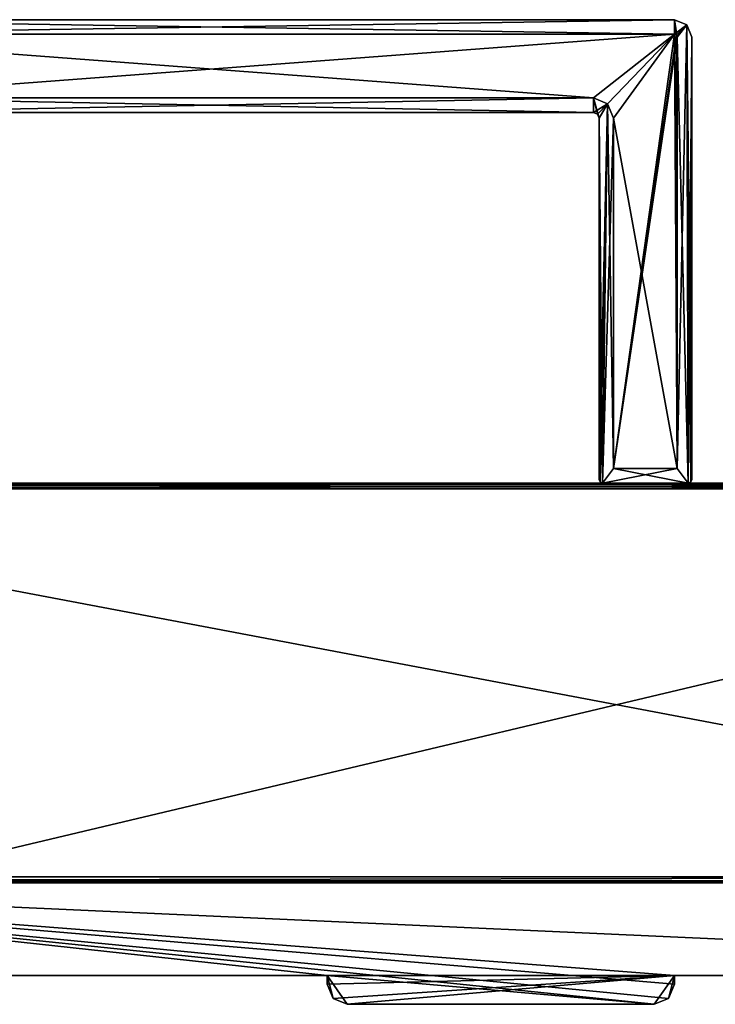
# Model space of a CAD drawing. Header units: millimetres. Extents: x -203 to 203, y -26 to 186.
# Tile 42 of 87: x -83 to 37, y -5 to 165. Entities that reach past the tile are written whole.
import ezdxf

# ---------------------------------------------------------------- set-up
doc = ezdxf.new("R2010")
doc.units = ezdxf.units.MM
doc.header["$LTSCALE"] = 52.148148
for name, color, linetype in [('1', 7, 'CONTINUOUS'), ('10', 7, 'CONTINUOUS'), ('11', 7, 'CONTINUOUS'), ('12', 7, 'CONTINUOUS'), ('13', 7, 'CONTINUOUS'), ('15', 7, 'CONTINUOUS'), ('16', 7, 'CONTINUOUS'), ('17', 7, 'CONTINUOUS'), ('19', 7, 'CONTINUOUS'), ('2', 7, 'CONTINUOUS'), ('21', 7, 'CONTINUOUS'), ('24', 7, 'CONTINUOUS'), ('25', 7, 'CONTINUOUS'), ('26', 7, 'CONTINUOUS'), ('27', 7, 'CONTINUOUS'), ('28', 7, 'CONTINUOUS'), ('29', 7, 'CONTINUOUS'), ('3', 7, 'CONTINUOUS'), ('30', 7, 'CONTINUOUS'), ('31', 7, 'CONTINUOUS'), ('32', 7, 'CONTINUOUS'), ('4', 7, 'CONTINUOUS'), ('40', 7, 'CONTINUOUS'), ('41', 7, 'CONTINUOUS'), ('42', 7, 'CONTINUOUS'), ('43', 7, 'CONTINUOUS'), ('44', 7, 'CONTINUOUS'), ('45', 7, 'CONTINUOUS'), ('46', 7, 'CONTINUOUS'), ('49', 7, 'CONTINUOUS'), ('5', 7, 'CONTINUOUS'), ('51', 7, 'CONTINUOUS'), ('52', 7, 'CONTINUOUS'), ('54', 7, 'CONTINUOUS'), ('55', 7, 'CONTINUOUS'), ('56', 7, 'CONTINUOUS'), ('57', 7, 'CONTINUOUS'), ('58', 7, 'CONTINUOUS'), ('59', 7, 'CONTINUOUS'), ('6', 7, 'CONTINUOUS'), ('7', 7, 'CONTINUOUS'), ('8', 7, 'CONTINUOUS')]:
    doc.layers.add(name, color=color, linetype=linetype)

msp = doc.modelspace()

# ---------------------------------------------------------------- linework, layer by layer
at = {"layer": '1', "linetype": 'Continuous'}
for points in [[(26.5, -5), (-26.5, -5), (26.5, -5, -2.8), (26.5, -5)], [(26.5, -5, -2.8), (-26.5, -5), (-26.5, -5, -2.8), (26.5, -5, -2.8)]]:
    msp.add_3dface(points, dxfattribs=at)
at = {"layer": '10', "linetype": 'Continuous'}
for points in [[(177, 84.71, -431.89), (177, 85, -432.59), (-177, 84.71, -431.89), (177, 84.71, -431.89)], [(-177, 84.71, -431.89), (177, 85, -432.59), (-177, 85, -432.59), (-177, 84.71, -431.89)], [(177, 84.01, -431.59), (177, 84.71, -431.89), (-177, 84.01, -431.59), (177, 84.01, -431.59)], [(-177, 84.01, -431.59), (177, 84.71, -431.89), (-177, 84.71, -431.89), (-177, 84.01, -431.59)]]:
    msp.add_3dface(points, dxfattribs=at)
at = {"layer": '11', "linetype": 'Continuous'}
for points in [[(177, 16.99, -431.01), (177, 84.01, -431.59), (-177, 84.01, -431.59), (177, 16.99, -431.01)], [(177, 16.99, -431.01), (-177, 84.01, -431.59), (-177, 16.99, -431.01), (177, 16.99, -431.01)]]:
    msp.add_3dface(points, dxfattribs=at)
at = {"layer": '12', "linetype": 'Continuous'}
for points in [[(177, 16.29, -430.71), (177, 16.99, -431.01), (-177, 16.29, -430.71), (177, 16.29, -430.71)], [(177, 16.99, -431.01), (-177, 16.99, -431.01), (-177, 16.29, -430.71), (177, 16.99, -431.01)], [(177, 16, -430.01), (177, 16.29, -430.71), (-177, 16, -430.01), (177, 16, -430.01)], [(-177, 16, -430.01), (177, 16.29, -430.71), (-177, 16.29, -430.71), (-177, 16, -430.01)]]:
    msp.add_3dface(points, dxfattribs=at)
at = {"layer": '13', "linetype": 'Continuous'}
for points in [[(-177, 16), (177, 16), (177, 16, -430.01), (-177, 16)], [(-177, 16), (177, 16, -430.01), (-177, 16, -430.01), (-177, 16)]]:
    msp.add_3dface(points, dxfattribs=at)
at = {"layer": '15', "linetype": 'Continuous'}
for points in [[(177, 0, -447), (-177, 0, -447), (177, 84, -447), (177, 0, -447)], [(177, 84, -447), (-177, 0, -447), (-177, 84, -447), (177, 84, -447)]]:
    msp.add_3dface(points, dxfattribs=at)
at = {"layer": '16', "linetype": 'Continuous'}
for points in [[(177, 85, -446), (177, 84.71, -446.71), (-177, 85, -446), (177, 85, -446)], [(177, 84.71, -446.71), (-177, 84.71, -446.71), (-177, 85, -446), (177, 84.71, -446.71)], [(177, 84.71, -446.71), (177, 84, -447), (-177, 84.71, -446.71), (177, 84.71, -446.71)], [(177, 84, -447), (-177, 84, -447), (-177, 84.71, -446.71), (177, 84, -447)]]:
    msp.add_3dface(points, dxfattribs=at)
at = {"layer": '17', "linetype": 'Continuous'}
for points in [[(177, 85, -432.59), (177, 85, -446), (-177, 85, -446), (177, 85, -432.59)], [(-177, 85, -432.59), (177, 85, -432.59), (-177, 85, -446), (-177, 85, -432.59)]]:
    msp.add_3dface(points, dxfattribs=at)
at = {"layer": '19', "linetype": 'Continuous'}
for points in [[(-130, 165, -446.3), (30, 165, -446.3), (-130, 162.5, -446.3), (-130, 165, -446.3)], [(-130, 162.5, -446.3), (30, 165, -446.3), (30, 162.5, -446.3), (-130, 162.5, -446.3)], [(30, 165, -446.3), (32.12, 164.12, -446.3), (30, 162.5, -446.3), (30, 165, -446.3)], [(30, 162.5, -446.3), (32.12, 164.12, -446.3), (30.35, 162.35, -446.3), (30, 162.5, -446.3)], [(30.35, 162.35, -446.3), (32.12, 164.12, -446.3), (30.5, 162, -446.3), (30.35, 162.35, -446.3)], [(32.12, 164.12, -446.3), (32.4, 85, -446.3), (30.5, 87.5, -446.3), (32.12, 164.12, -446.3)], [(30.5, 162, -446.3), (32.12, 164.12, -446.3), (30.5, 87.5, -446.3), (30.5, 162, -446.3)], [(33, 162, -446.3), (32.4, 85, -446.3), (32.12, 164.12, -446.3), (33, 162, -446.3)], [(32.82, 85.18, -446.3), (32.4, 85, -446.3), (33, 162, -446.3), (32.82, 85.18, -446.3)], [(33, 85.6, -446.3), (32.82, 85.18, -446.3), (33, 162, -446.3), (33, 85.6, -446.3)], [(16, 149, -446.3), (-116, 149, -446.3), (16, 151.5, -446.3), (16, 149, -446.3)], [(16, 151.5, -446.3), (-116, 149, -446.3), (-116, 151.5, -446.3), (16, 151.5, -446.3)], [(18.47, 150.47, -446.3), (16, 149, -446.3), (16, 151.5, -446.3), (18.47, 150.47, -446.3)], [(16.71, 148.71, -446.3), (16, 149, -446.3), (18.47, 150.47, -446.3), (16.71, 148.71, -446.3)], [(17, 148, -446.3), (16.71, 148.71, -446.3), (18.47, 150.47, -446.3), (17, 148, -446.3)], [(17, 85.6, -446.3), (17, 148, -446.3), (18.47, 150.47, -446.3), (17, 85.6, -446.3)], [(17.18, 85.18, -446.3), (17, 85.6, -446.3), (18.47, 150.47, -446.3), (17.18, 85.18, -446.3)], [(17.6, 85, -446.3), (17.18, 85.18, -446.3), (18.47, 150.47, -446.3), (17.6, 85, -446.3)], [(19.5, 148, -446.3), (17.6, 85, -446.3), (18.47, 150.47, -446.3), (19.5, 148, -446.3)], [(19.5, 87.5, -446.3), (17.6, 85, -446.3), (19.5, 148, -446.3), (19.5, 87.5, -446.3)], [(32.4, 85, -446.3), (17.6, 85, -446.3), (30.5, 87.5, -446.3), (32.4, 85, -446.3)], [(30.5, 87.5, -446.3), (17.6, 85, -446.3), (19.5, 87.5, -446.3), (30.5, 87.5, -446.3)]]:
    msp.add_3dface(points, dxfattribs=at)
at = {"layer": '2', "linetype": 'Continuous'}
for points in [[(-30, -1.5), (-30, -1.5, -2.8), (-28.97, -3.97, -2.8), (-30, -1.5)], [(-28.97, -3.97), (-30, -1.5), (-28.97, -3.97, -2.8), (-28.97, -3.97)], [(-26.5, -5, -2.8), (-26.5, -5), (-28.97, -3.97), (-26.5, -5, -2.8)], [(-26.5, -5, -2.8), (-28.97, -3.97), (-28.97, -3.97, -2.8), (-26.5, -5, -2.8)]]:
    msp.add_3dface(points, dxfattribs=at)
at = {"layer": '21', "linetype": 'Continuous'}
for points in [[(30, 165, -432.3), (-130, 165, -432.3), (30, 162.5, -432.3), (30, 165, -432.3)], [(30, 162.5, -432.3), (-130, 165, -432.3), (-130, 162.5, -432.3), (30, 162.5, -432.3)], [(32.12, 164.12, -432.3), (30, 165, -432.3), (30.5, 162, -432.3), (32.12, 164.12, -432.3)], [(30.5, 162, -432.3), (30, 165, -432.3), (30.35, 162.35, -432.3), (30.5, 162, -432.3)], [(30.35, 162.35, -432.3), (30, 165, -432.3), (30, 162.5, -432.3), (30.35, 162.35, -432.3)], [(32.4, 85, -432.3), (32.12, 164.12, -432.3), (30.5, 162, -432.3), (32.4, 85, -432.3)], [(33, 162, -432.3), (32.12, 164.12, -432.3), (33, 85.6, -432.3), (33, 162, -432.3)], [(33, 85.6, -432.3), (32.12, 164.12, -432.3), (32.82, 85.18, -432.3), (33, 85.6, -432.3)], [(32.82, 85.18, -432.3), (32.12, 164.12, -432.3), (32.4, 85, -432.3), (32.82, 85.18, -432.3)], [(30.5, 87.5, -432.3), (32.4, 85, -432.3), (30.5, 162, -432.3), (30.5, 87.5, -432.3)], [(-116, 149, -432.3), (16, 149, -432.3), (-116, 151.5, -432.3), (-116, 149, -432.3)], [(-116, 151.5, -432.3), (16, 149, -432.3), (16, 151.5, -432.3), (-116, 151.5, -432.3)], [(16.71, 148.71, -432.3), (17, 148, -432.3), (16, 151.5, -432.3), (16.71, 148.71, -432.3)], [(16, 151.5, -432.3), (17, 148, -432.3), (18.47, 150.47, -432.3), (16, 151.5, -432.3)], [(16, 149, -432.3), (16.71, 148.71, -432.3), (16, 151.5, -432.3), (16, 149, -432.3)], [(17, 148, -432.3), (17.6, 85, -432.3), (18.47, 150.47, -432.3), (17, 148, -432.3)], [(18.47, 150.47, -432.3), (17.6, 85, -432.3), (19.5, 87.5, -432.3), (18.47, 150.47, -432.3)], [(19.5, 148, -432.3), (18.47, 150.47, -432.3), (19.5, 87.5, -432.3), (19.5, 148, -432.3)], [(17.18, 85.18, -432.3), (17.6, 85, -432.3), (17, 148, -432.3), (17.18, 85.18, -432.3)], [(17, 85.6, -432.3), (17.18, 85.18, -432.3), (17, 148, -432.3), (17, 85.6, -432.3)], [(17.6, 85, -432.3), (32.4, 85, -432.3), (19.5, 87.5, -432.3), (17.6, 85, -432.3)], [(19.5, 87.5, -432.3), (32.4, 85, -432.3), (30.5, 87.5, -432.3), (19.5, 87.5, -432.3)]]:
    msp.add_3dface(points, dxfattribs=at)
at = {"layer": '24', "linetype": 'Continuous'}
for points in [[(30, 165, -446.3), (-130, 165, -446.3), (30, 165, -432.3), (30, 165, -446.3)], [(-130, 165, -446.3), (-130, 165, -432.3), (30, 165, -432.3), (-130, 165, -446.3)]]:
    msp.add_3dface(points, dxfattribs=at)
at = {"layer": '25', "linetype": 'Continuous'}
for points in [[(32.12, 164.12, -446.3), (30, 165, -446.3), (32.12, 164.12, -432.3), (32.12, 164.12, -446.3)], [(30, 165, -446.3), (30, 165, -432.3), (32.12, 164.12, -432.3), (30, 165, -446.3)], [(33, 162, -446.3), (32.12, 164.12, -446.3), (33, 162, -432.3), (33, 162, -446.3)], [(32.12, 164.12, -446.3), (32.12, 164.12, -432.3), (33, 162, -432.3), (32.12, 164.12, -446.3)]]:
    msp.add_3dface(points, dxfattribs=at)
at = {"layer": '26', "linetype": 'Continuous'}
for points in [[(33, 85.6, -446.3), (33, 162, -446.3), (33, 85.6, -432.3), (33, 85.6, -446.3)], [(33, 162, -446.3), (33, 162, -432.3), (33, 85.6, -432.3), (33, 162, -446.3)]]:
    msp.add_3dface(points, dxfattribs=at)
at = {"layer": '27', "linetype": 'Continuous'}
for points in [[(32.4, 85, -446.3), (32.82, 85.18, -446.3), (32.4, 85, -432.3), (32.4, 85, -446.3)], [(32.82, 85.18, -446.3), (32.82, 85.18, -432.3), (32.4, 85, -432.3), (32.82, 85.18, -446.3)], [(32.82, 85.18, -446.3), (33, 85.6, -446.3), (32.82, 85.18, -432.3), (32.82, 85.18, -446.3)], [(33, 85.6, -446.3), (33, 85.6, -432.3), (32.82, 85.18, -432.3), (33, 85.6, -446.3)]]:
    msp.add_3dface(points, dxfattribs=at)
at = {"layer": '28', "linetype": 'Continuous'}
for points in [[(17.6, 85, -446.3), (32.4, 85, -446.3), (17.6, 85, -432.3), (17.6, 85, -446.3)], [(32.4, 85, -446.3), (32.4, 85, -432.3), (17.6, 85, -432.3), (32.4, 85, -446.3)]]:
    msp.add_3dface(points, dxfattribs=at)
at = {"layer": '29', "linetype": 'Continuous'}
for points in [[(17, 85.6, -446.3), (17.18, 85.18, -446.3), (17, 85.6, -432.3), (17, 85.6, -446.3)], [(17.18, 85.18, -446.3), (17.18, 85.18, -432.3), (17, 85.6, -432.3), (17.18, 85.18, -446.3)], [(17.18, 85.18, -446.3), (17.6, 85, -446.3), (17.18, 85.18, -432.3), (17.18, 85.18, -446.3)], [(17.6, 85, -446.3), (17.6, 85, -432.3), (17.18, 85.18, -432.3), (17.6, 85, -446.3)]]:
    msp.add_3dface(points, dxfattribs=at)
at = {"layer": '3', "linetype": 'Continuous'}
for points in [[(-28.97, -3.97, -2.8), (-30, -1.5, -2.8), (30, 0, -2.8), (-28.97, -3.97, -2.8)], [(30, 0, -2.8), (-30, -1.5, -2.8), (-30, 0, -2.8), (30, 0, -2.8)], [(-26.5, -5, -2.8), (-28.97, -3.97, -2.8), (30, 0, -2.8), (-26.5, -5, -2.8)], [(26.5, -5, -2.8), (-26.5, -5, -2.8), (30, 0, -2.8), (26.5, -5, -2.8)], [(28.97, -3.97, -2.8), (26.5, -5, -2.8), (30, 0, -2.8), (28.97, -3.97, -2.8)], [(30, -1.5, -2.8), (28.97, -3.97, -2.8), (30, 0, -2.8), (30, -1.5, -2.8)]]:
    msp.add_3dface(points, dxfattribs=at)
at = {"layer": '30', "linetype": 'Continuous'}
for points in [[(17, 148, -446.3), (17, 85.6, -446.3), (17, 148, -432.3), (17, 148, -446.3)], [(17, 85.6, -446.3), (17, 85.6, -432.3), (17, 148, -432.3), (17, 85.6, -446.3)]]:
    msp.add_3dface(points, dxfattribs=at)
at = {"layer": '31', "linetype": 'Continuous'}
for points in [[(16, 149, -446.3), (16.71, 148.71, -446.3), (16, 149, -432.3), (16, 149, -446.3)], [(16.71, 148.71, -446.3), (16.71, 148.71, -432.3), (16, 149, -432.3), (16.71, 148.71, -446.3)], [(16.71, 148.71, -446.3), (17, 148, -446.3), (16.71, 148.71, -432.3), (16.71, 148.71, -446.3)], [(17, 148, -446.3), (17, 148, -432.3), (16.71, 148.71, -432.3), (17, 148, -446.3)]]:
    msp.add_3dface(points, dxfattribs=at)
at = {"layer": '32', "linetype": 'Continuous'}
for points in [[(-116, 149, -446.3), (16, 149, -446.3), (-116, 149, -432.3), (-116, 149, -446.3)], [(16, 149, -446.3), (16, 149, -432.3), (-116, 149, -432.3), (16, 149, -446.3)]]:
    msp.add_3dface(points, dxfattribs=at)
at = {"layer": '4', "linetype": 'Continuous'}
for points in [[(28.97, -3.97, -2.8), (30, -1.5, -2.8), (28.97, -3.97), (28.97, -3.97, -2.8)], [(28.97, -3.97), (30, -1.5, -2.8), (30, -1.5), (28.97, -3.97)], [(26.5, -5), (26.5, -5, -2.8), (28.97, -3.97, -2.8), (26.5, -5)], [(26.5, -5), (28.97, -3.97, -2.8), (28.97, -3.97), (26.5, -5)]]:
    msp.add_3dface(points, dxfattribs=at)
at = {"layer": '40', "linetype": 'Continuous'}
for points in [[(30, 162.5, -432.3), (-130, 162.5, -432.3), (30, 162.5, -438.05), (30, 162.5, -432.3)], [(-130, 162.5, -432.3), (-130, 162.5, -438.05), (30, 162.5, -438.05), (-130, 162.5, -432.3)]]:
    msp.add_3dface(points, dxfattribs=at)
at = {"layer": '41', "linetype": 'Continuous'}
for points in [[(30.35, 162.35, -432.3), (30, 162.5, -432.3), (30.35, 162.35, -438.05), (30.35, 162.35, -432.3)], [(30, 162.5, -432.3), (30, 162.5, -438.05), (30.35, 162.35, -438.05), (30, 162.5, -432.3)], [(30.5, 162, -432.3), (30.35, 162.35, -432.3), (30.5, 162, -438.05), (30.5, 162, -432.3)], [(30.5, 162, -438.05), (30.35, 162.35, -432.3), (30.35, 162.35, -438.05), (30.5, 162, -438.05)]]:
    msp.add_3dface(points, dxfattribs=at)
at = {"layer": '42', "linetype": 'Continuous'}
for points in [[(30.5, 87.5, -432.3), (30.5, 162, -432.3), (30.5, 87.5, -438.05), (30.5, 87.5, -432.3)], [(30.5, 162, -432.3), (30.5, 162, -438.05), (30.5, 87.5, -438.05), (30.5, 162, -432.3)]]:
    msp.add_3dface(points, dxfattribs=at)
at = {"layer": '43', "linetype": 'Continuous'}
for points in [[(19.5, 87.5, -432.3), (30.5, 87.5, -432.3), (19.5, 87.5, -438.05), (19.5, 87.5, -432.3)], [(30.5, 87.5, -432.3), (30.5, 87.5, -438.05), (19.5, 87.5, -438.05), (30.5, 87.5, -432.3)]]:
    msp.add_3dface(points, dxfattribs=at)
at = {"layer": '44', "linetype": 'Continuous'}
for points in [[(19.5, 148, -432.3), (19.5, 87.5, -432.3), (19.5, 148, -438.05), (19.5, 148, -432.3)], [(19.5, 87.5, -432.3), (19.5, 87.5, -438.05), (19.5, 148, -438.05), (19.5, 87.5, -432.3)]]:
    msp.add_3dface(points, dxfattribs=at)
at = {"layer": '45', "linetype": 'Continuous'}
for points in [[(16, 151.5, -432.3), (18.47, 150.47, -432.3), (16, 151.5, -438.05), (16, 151.5, -432.3)], [(16, 151.5, -438.05), (18.47, 150.47, -432.3), (18.47, 150.47, -438.05), (16, 151.5, -438.05)], [(18.47, 150.47, -432.3), (19.5, 148, -432.3), (18.47, 150.47, -438.05), (18.47, 150.47, -432.3)], [(19.5, 148, -432.3), (19.5, 148, -438.05), (18.47, 150.47, -438.05), (19.5, 148, -432.3)]]:
    msp.add_3dface(points, dxfattribs=at)
at = {"layer": '46', "linetype": 'Continuous'}
for points in [[(-116, 151.5, -432.3), (16, 151.5, -432.3), (-116, 151.5, -438.05), (-116, 151.5, -432.3)], [(16, 151.5, -432.3), (16, 151.5, -438.05), (-116, 151.5, -438.05), (16, 151.5, -432.3)]]:
    msp.add_3dface(points, dxfattribs=at)
at = {"layer": '49', "linetype": 'Continuous'}
for points in [[(30, 162.5, -438.05), (-130, 162.5, -438.05), (16, 151.5, -438.05), (30, 162.5, -438.05)], [(16, 151.5, -438.05), (-130, 162.5, -438.05), (-116, 151.5, -438.05), (16, 151.5, -438.05)], [(30, 162.5, -438.05), (16, 151.5, -438.05), (18.47, 150.47, -438.05), (30, 162.5, -438.05)], [(19.5, 148, -438.05), (30, 162.5, -438.05), (18.47, 150.47, -438.05), (19.5, 148, -438.05)], [(30.5, 87.5, -438.05), (30, 162.5, -438.05), (19.5, 148, -438.05), (30.5, 87.5, -438.05)], [(30.35, 162.35, -438.05), (30, 162.5, -438.05), (30.5, 87.5, -438.05), (30.35, 162.35, -438.05)], [(30.5, 162, -438.05), (30.35, 162.35, -438.05), (30.5, 87.5, -438.05), (30.5, 162, -438.05)], [(19.5, 87.5, -438.05), (30.5, 87.5, -438.05), (19.5, 148, -438.05), (19.5, 87.5, -438.05)]]:
    msp.add_3dface(points, dxfattribs=at)
at = {"layer": '5', "linetype": 'Continuous'}
for points in [[(26.5, -5), (28.97, -3.97), (-177, 16), (26.5, -5)], [(-30, 0), (26.5, -5), (-177, 16), (-30, 0)], [(28.97, -3.97), (30, -1.5), (-177, 16), (28.97, -3.97)], [(-177, 16), (30, -1.5), (30, 0), (-177, 16)], [(-177, 0), (-30, 0), (-177, 16), (-177, 0)], [(177, 16), (-177, 16), (177, 0), (177, 16)], [(177, 0), (-177, 16), (30, 0), (177, 0)], [(-26.5, -5), (26.5, -5), (-30, 0), (-26.5, -5)], [(-28.97, -3.97), (-26.5, -5), (-30, 0), (-28.97, -3.97)], [(-30, -1.5), (-28.97, -3.97), (-30, 0), (-30, -1.5)]]:
    msp.add_3dface(points, dxfattribs=at)
at = {"layer": '51', "linetype": 'Continuous'}
for points in [[(-130, 162.5, -440.55), (30, 162.5, -440.55), (-116, 151.5, -440.55), (-130, 162.5, -440.55)], [(-116, 151.5, -440.55), (30, 162.5, -440.55), (16, 151.5, -440.55), (-116, 151.5, -440.55)], [(16, 151.5, -440.55), (30, 162.5, -440.55), (18.47, 150.47, -440.55), (16, 151.5, -440.55)], [(18.47, 150.47, -440.55), (30, 162.5, -440.55), (19.5, 148, -440.55), (18.47, 150.47, -440.55)], [(19.5, 148, -440.55), (30, 162.5, -440.55), (19.5, 87.5, -440.55), (19.5, 148, -440.55)], [(19.5, 87.5, -440.55), (30, 162.5, -440.55), (30.35, 162.35, -440.55), (19.5, 87.5, -440.55)], [(30.5, 162, -440.55), (19.5, 87.5, -440.55), (30.35, 162.35, -440.55), (30.5, 162, -440.55)], [(30.5, 87.5, -440.55), (19.5, 87.5, -440.55), (30.5, 162, -440.55), (30.5, 87.5, -440.55)]]:
    msp.add_3dface(points, dxfattribs=at)
at = {"layer": '52', "linetype": 'Continuous'}
for points in [[(-130, 162.5, -446.3), (30, 162.5, -446.3), (-130, 162.5, -440.55), (-130, 162.5, -446.3)], [(30, 162.5, -446.3), (30, 162.5, -440.55), (-130, 162.5, -440.55), (30, 162.5, -446.3)]]:
    msp.add_3dface(points, dxfattribs=at)
at = {"layer": '54', "linetype": 'Continuous'}
for points in [[(30, 162.5, -446.3), (30.35, 162.35, -446.3), (30, 162.5, -440.55), (30, 162.5, -446.3)], [(30, 162.5, -440.55), (30.35, 162.35, -446.3), (30.35, 162.35, -440.55), (30, 162.5, -440.55)], [(30.35, 162.35, -446.3), (30.5, 162, -446.3), (30.35, 162.35, -440.55), (30.35, 162.35, -446.3)], [(30.5, 162, -446.3), (30.5, 162, -440.55), (30.35, 162.35, -440.55), (30.5, 162, -446.3)]]:
    msp.add_3dface(points, dxfattribs=at)
at = {"layer": '55', "linetype": 'Continuous'}
for points in [[(30.5, 162, -446.3), (30.5, 87.5, -446.3), (30.5, 162, -440.55), (30.5, 162, -446.3)], [(30.5, 87.5, -446.3), (30.5, 87.5, -440.55), (30.5, 162, -440.55), (30.5, 87.5, -446.3)]]:
    msp.add_3dface(points, dxfattribs=at)
at = {"layer": '56', "linetype": 'Continuous'}
for points in [[(30.5, 87.5, -446.3), (19.5, 87.5, -446.3), (30.5, 87.5, -440.55), (30.5, 87.5, -446.3)], [(19.5, 87.5, -446.3), (19.5, 87.5, -440.55), (30.5, 87.5, -440.55), (19.5, 87.5, -446.3)]]:
    msp.add_3dface(points, dxfattribs=at)
at = {"layer": '57', "linetype": 'Continuous'}
for points in [[(19.5, 87.5, -446.3), (19.5, 148, -446.3), (19.5, 87.5, -440.55), (19.5, 87.5, -446.3)], [(19.5, 148, -446.3), (19.5, 148, -440.55), (19.5, 87.5, -440.55), (19.5, 148, -446.3)]]:
    msp.add_3dface(points, dxfattribs=at)
at = {"layer": '58', "linetype": 'Continuous'}
for points in [[(18.47, 150.47, -446.3), (16, 151.5, -446.3), (18.47, 150.47, -440.55), (18.47, 150.47, -446.3)], [(16, 151.5, -446.3), (16, 151.5, -440.55), (18.47, 150.47, -440.55), (16, 151.5, -446.3)], [(19.5, 148, -446.3), (18.47, 150.47, -446.3), (19.5, 148, -440.55), (19.5, 148, -446.3)], [(18.47, 150.47, -446.3), (18.47, 150.47, -440.55), (19.5, 148, -440.55), (18.47, 150.47, -446.3)]]:
    msp.add_3dface(points, dxfattribs=at)
at = {"layer": '59', "linetype": 'Continuous'}
for points in [[(16, 151.5, -446.3), (-116, 151.5, -446.3), (16, 151.5, -440.55), (16, 151.5, -446.3)], [(-116, 151.5, -446.3), (-116, 151.5, -440.55), (16, 151.5, -440.55), (-116, 151.5, -446.3)]]:
    msp.add_3dface(points, dxfattribs=at)
at = {"layer": '6', "linetype": 'Continuous'}
for points in [[(-30, -1.5, -2.8), (-30, -1.5), (-30, 0, -2.8), (-30, -1.5, -2.8)], [(-30, 0, -2.8), (-30, -1.5), (-30, 0), (-30, 0, -2.8)]]:
    msp.add_3dface(points, dxfattribs=at)
at = {"layer": '7', "linetype": 'Continuous'}
for points in [[(30, 0, -2.8), (-30, 0, -2.8), (-177, 0, -447), (30, 0, -2.8)], [(177, 0), (30, 0, -2.8), (-177, 0, -447), (177, 0)], [(-30, 0, -2.8), (-30, 0), (-177, 0, -447), (-30, 0, -2.8)], [(-30, 0), (-177, 0), (-177, 0, -447), (-30, 0)], [(177, 0, -447), (177, 0), (-177, 0, -447), (177, 0, -447)], [(30, 0, -2.8), (177, 0), (30, 0), (30, 0, -2.8)]]:
    msp.add_3dface(points, dxfattribs=at)
at = {"layer": '8', "linetype": 'Continuous'}
for points in [[(30, -1.5, -2.8), (30, 0, -2.8), (30, 0), (30, -1.5, -2.8)], [(30, -1.5), (30, -1.5, -2.8), (30, 0), (30, -1.5)]]:
    msp.add_3dface(points, dxfattribs=at)

doc.saveas('drawing.dxf')
